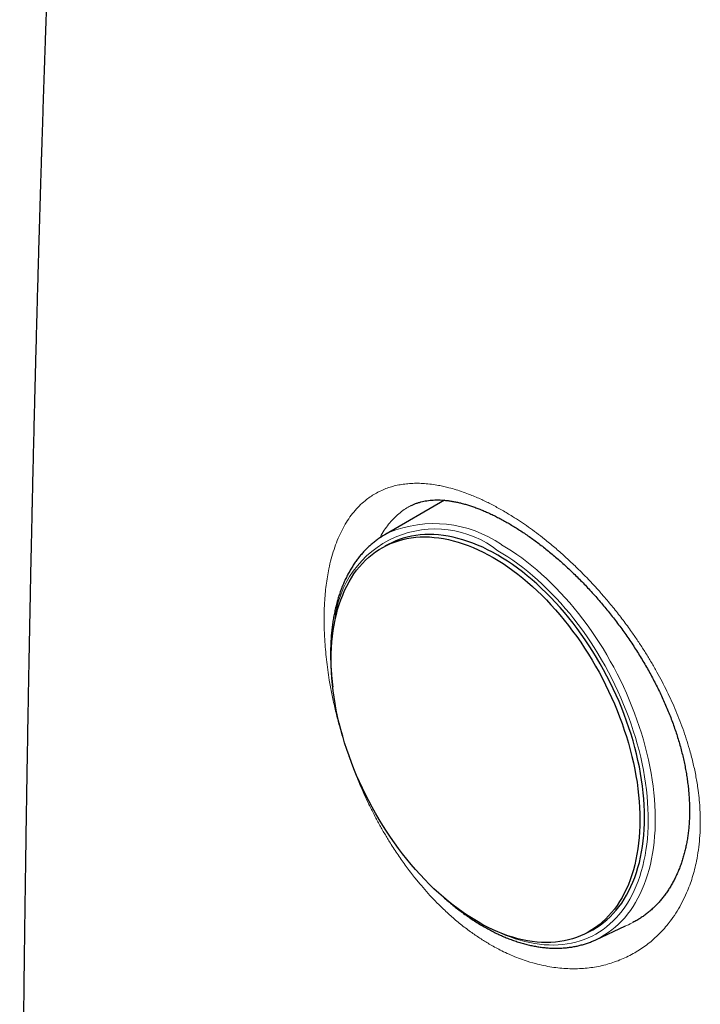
# Model space of a CAD drawing. Header units: millimetres. Extents: x 8 to 594, y 12 to 694.
# Tile 10 of 37: x 511 to 525, y 111 to 130. Entities that reach past the tile are written whole.
import ezdxf

# ---------------------------------------------------------------- set-up
doc = ezdxf.new("R2010")
doc.units = ezdxf.units.MM

msp = doc.modelspace()

# ---------------------------------------------------------------- linework, layer by layer
at = {"color": 7, "linetype": 'Continuous', "lineweight": 30}
for p, q in [((519.846, 120.612), (518.671, 119.933)), ((519.826, 120.601), (519.833, 120.614)), ((518.76, 119.752), (518.669, 119.705)), ((522.645, 112.071), (522.736, 112.118)), ((522.833, 111.942), (523.422, 112.216))]:
    msp.add_line(p, q, dxfattribs=at)
at = {"color": 7, "linetype": 'Continuous', "lineweight": 30, "flags": 128}
for points in [[(520.509, 112.292), (520.41, 112.351), (520.312, 112.414), (520.214, 112.48), (520.117, 112.55), (520.02, 112.623), (519.924, 112.699), (519.828, 112.779), (519.734, 112.863), (519.64, 112.949), (519.548, 113.038), (519.457, 113.131), (519.367, 113.226), (519.278, 113.324), (519.191, 113.425), (519.105, 113.529), (519.021, 113.635), (518.939, 113.743), (518.858, 113.853), (518.779, 113.966), (518.703, 114.081), (518.628, 114.197), (518.555, 114.316), (518.485, 114.436), (518.417, 114.557), (518.351, 114.68), (518.288, 114.804), (518.227, 114.93), (518.169, 115.056), (518.113, 115.183), (518.061, 115.311), (518.01, 115.44), (517.963, 115.569), (517.918, 115.698), (517.876, 115.827), (517.838, 115.957), (517.802, 116.087), (517.769, 116.216), (517.739, 116.345), (517.712, 116.473), (517.688, 116.601), (517.668, 116.728), (517.65, 116.855), (517.636, 116.98), (517.625, 117.104), (517.617, 117.227), (517.612, 117.348), (517.611, 117.468), (517.612, 117.586), (517.617, 117.703), (517.625, 117.817), (517.636, 117.93), (517.651, 118.04), (517.668, 118.148), (517.689, 118.254), (517.713, 118.357), (517.739, 118.458), (517.769, 118.556), (517.802, 118.651), (517.838, 118.743), (517.877, 118.833), (517.919, 118.919), (517.963, 119.002), (518.011, 119.082), (518.061, 119.158), (518.114, 119.231), (518.17, 119.301), (518.228, 119.367), (518.289, 119.429), (518.352, 119.487), (518.418, 119.542), (518.486, 119.593), (518.556, 119.64), (518.629, 119.683), (518.704, 119.722), (518.78, 119.757), (518.859, 119.788), (518.94, 119.815), (519.022, 119.838), (519.106, 119.857), (519.192, 119.871), (519.279, 119.882), (519.368, 119.888), (519.458, 119.89), (519.549, 119.888), (519.642, 119.881), (519.735, 119.871), (519.83, 119.856), (519.925, 119.837), (520.021, 119.814), (520.118, 119.787), (520.216, 119.755), (520.313, 119.72), (520.412, 119.68), (520.51, 119.637), (520.609, 119.59), (520.707, 119.539), (520.806, 119.484), (520.904, 119.425), (521.003, 119.362), (521.1, 119.296), (521.198, 119.227), (521.295, 119.153), (521.391, 119.077), (521.486, 118.997), (521.581, 118.914), (521.674, 118.827), (521.767, 118.738), (521.858, 118.645), (521.948, 118.55), (522.037, 118.452), (522.124, 118.351), (522.21, 118.247), (522.294, 118.141), (522.376, 118.033), (522.457, 117.923), (522.535, 117.81), (522.612, 117.695), (522.687, 117.579), (522.759, 117.46), (522.829, 117.34), (522.898, 117.219), (522.963, 117.096), (523.026, 116.972), (523.087, 116.847), (523.146, 116.72), (523.201, 116.593), (523.254, 116.465), (523.304, 116.337), (523.352, 116.208), (523.396, 116.078), (523.438, 115.949), (523.477, 115.819), (523.513, 115.69), (523.546, 115.56), (523.576, 115.431), (523.602, 115.303), (523.626, 115.175), (523.647, 115.048), (523.664, 114.922), (523.679, 114.796), (523.69, 114.672), (523.698, 114.549), (523.702, 114.428), (523.704, 114.308), (523.702, 114.19), (523.698, 114.073), (523.69, 113.959), (523.678, 113.846), (523.664, 113.736), (523.646, 113.628), (523.626, 113.522), (523.602, 113.419), (523.575, 113.318), (523.545, 113.22), (523.512, 113.125), (523.476, 113.033), (523.438, 112.943), (523.396, 112.857), (523.351, 112.774), (523.304, 112.694), (523.253, 112.618), (523.2, 112.545), (523.145, 112.476), (523.086, 112.41), (523.026, 112.347), (522.962, 112.289), (522.897, 112.234), (522.829, 112.183), (522.758, 112.136), (522.686, 112.093), (522.611, 112.054), (522.534, 112.019), (522.455, 111.988), (522.375, 111.961), (522.293, 111.938), (522.208, 111.919), (522.123, 111.905), (522.035, 111.894), (521.947, 111.888), (521.857, 111.886), (521.765, 111.889), (521.673, 111.895), (521.579, 111.906), (521.485, 111.92), (521.389, 111.939), (521.293, 111.962), (521.196, 111.99), (521.099, 112.021), (521.001, 112.056), (520.903, 112.096), (520.805, 112.139), (520.706, 112.186), (520.607, 112.237), (520.509, 112.292)], [(522.736, 112.118), (522.776, 112.14), (522.849, 112.183), (522.919, 112.23), (522.987, 112.281), (523.053, 112.336), (523.116, 112.395), (523.177, 112.457), (523.235, 112.523), (523.291, 112.592), (523.344, 112.665), (523.394, 112.742), (523.442, 112.821), (523.486, 112.904), (523.528, 112.991), (523.567, 113.08), (523.603, 113.172), (523.636, 113.267), (523.666, 113.365), (523.693, 113.466), (523.716, 113.569), (523.737, 113.675), (523.755, 113.783), (523.769, 113.894), (523.78, 114.006), (523.788, 114.121), (523.793, 114.237), (523.795, 114.355), (523.793, 114.475), (523.788, 114.597), (523.78, 114.719), (523.769, 114.843), (523.755, 114.969), (523.737, 115.095), (523.717, 115.222), (523.693, 115.35), (523.666, 115.479), (523.636, 115.607), (523.604, 115.737), (523.568, 115.866), (523.529, 115.996), (523.487, 116.125), (523.442, 116.255), (523.395, 116.384), (523.345, 116.512), (523.292, 116.64), (523.236, 116.767), (523.178, 116.894), (523.117, 117.019), (523.054, 117.143), (522.988, 117.266), (522.92, 117.388), (522.85, 117.508), (522.777, 117.626), (522.703, 117.743), (522.626, 117.857), (522.547, 117.97), (522.467, 118.08), (522.384, 118.189), (522.3, 118.295), (522.215, 118.398), (522.127, 118.499), (522.039, 118.597), (521.949, 118.692), (521.857, 118.785), (521.765, 118.874), (521.671, 118.961), (521.577, 119.044), (521.481, 119.124), (521.385, 119.201), (521.288, 119.274), (521.191, 119.344), (521.093, 119.41), (520.995, 119.472), (520.897, 119.531), (520.798, 119.586), (520.699, 119.637), (520.601, 119.684), (520.502, 119.728), (520.404, 119.767), (520.306, 119.802), (520.209, 119.834), (520.112, 119.861), (520.016, 119.884), (519.92, 119.903), (519.826, 119.918), (519.732, 119.928), (519.64, 119.935), (519.549, 119.937), (519.459, 119.935), (519.37, 119.929), (519.283, 119.919), (519.197, 119.904), (519.113, 119.885), (519.03, 119.863), (518.95, 119.836), (518.871, 119.805), (518.794, 119.769), (518.76, 119.752)]]:
    msp.add_lwpolyline(points, dxfattribs=at)
at = {"color": 252, "linetype": 'Continuous', "lineweight": 0, "flags": 128}
for points in [[(520.972, 119.736), (521.072, 119.676), (521.173, 119.613), (521.272, 119.545), (521.372, 119.475), (521.471, 119.4), (521.569, 119.322), (521.667, 119.241), (521.763, 119.157), (521.859, 119.07), (521.954, 118.979), (522.047, 118.885), (522.14, 118.789), (522.23, 118.689), (522.32, 118.587), (522.408, 118.483), (522.495, 118.376), (522.579, 118.266), (522.663, 118.154), (522.744, 118.04), (522.823, 117.924), (522.9, 117.806), (522.976, 117.686), (523.049, 117.565), (523.12, 117.441), (523.188, 117.317), (523.254, 117.191), (523.318, 117.064), (523.379, 116.935), (523.438, 116.806), (523.494, 116.676), (523.547, 116.545), (523.598, 116.414), (523.646, 116.282), (523.691, 116.15), (523.733, 116.018), (523.773, 115.886), (523.809, 115.753), (523.843, 115.621), (523.873, 115.49), (523.9, 115.359), (523.925, 115.228), (523.946, 115.098), (523.964, 114.969), (523.979, 114.841), (523.99, 114.714), (523.999, 114.589), (524.004, 114.465), (524.007, 114.342), (524.006, 114.221), (524.002, 114.101), (523.994, 113.984), (523.984, 113.868), (523.97, 113.755), (523.953, 113.644), (523.934, 113.535), (523.911, 113.429), (523.884, 113.325), (523.855, 113.223), (523.823, 113.125), (523.788, 113.029), (523.75, 112.936), (523.709, 112.847), (523.665, 112.76), (523.618, 112.677), (523.569, 112.596), (523.516, 112.52), (523.461, 112.446), (523.404, 112.376), (523.343, 112.31), (523.281, 112.248), (523.215, 112.189), (523.148, 112.134), (523.078, 112.082), (523.006, 112.035), (522.931, 111.991), (522.911, 111.98)], [(520.862, 112.113), (520.944, 112.076), (521.043, 112.034), (521.142, 111.996), (521.24, 111.962), (521.338, 111.932), (521.436, 111.906), (521.532, 111.884), (521.628, 111.867), (521.723, 111.853), (521.817, 111.844), (521.91, 111.838), (522.002, 111.837), (522.092, 111.841), (522.182, 111.848), (522.269, 111.859), (522.355, 111.875), (522.44, 111.895), (522.522, 111.918), (522.603, 111.946), (522.682, 111.978), (522.76, 112.014), (522.835, 112.054), (522.907, 112.098), (522.978, 112.146), (523.047, 112.198), (523.113, 112.253), (523.176, 112.313), (523.238, 112.376), (523.296, 112.442), (523.352, 112.512), (523.406, 112.586), (523.457, 112.663), (523.505, 112.743), (523.55, 112.827), (523.592, 112.913), (523.632, 113.003), (523.668, 113.096), (523.702, 113.192), (523.732, 113.29), (523.76, 113.391), (523.784, 113.495), (523.805, 113.601), (523.824, 113.71), (523.839, 113.821), (523.851, 113.934), (523.86, 114.049), (523.865, 114.166), (523.868, 114.285), (523.867, 114.405), (523.863, 114.527), (523.856, 114.65), (523.846, 114.775), (523.833, 114.901), (523.816, 115.028), (523.796, 115.156), (523.774, 115.285), (523.748, 115.414), (523.719, 115.544), (523.687, 115.674), (523.652, 115.805), (523.615, 115.935), (523.574, 116.066), (523.53, 116.197), (523.484, 116.327), (523.435, 116.457), (523.383, 116.586), (523.328, 116.715), (523.271, 116.843), (523.211, 116.97), (523.149, 117.096), (523.084, 117.22), (523.017, 117.344), (522.947, 117.466), (522.876, 117.586), (522.802, 117.705), (522.726, 117.822), (522.648, 117.937), (522.568, 118.05), (522.486, 118.161), (522.403, 118.27), (522.318, 118.376), (522.231, 118.479), (522.143, 118.581), (522.053, 118.679), (521.962, 118.775), (521.87, 118.868), (521.776, 118.957), (521.682, 119.044), (521.586, 119.128), (521.49, 119.208), (521.393, 119.285), (521.295, 119.358), (521.197, 119.429), (521.098, 119.495), (520.999, 119.558), (520.9, 119.617)]]:
    msp.add_lwpolyline(points, dxfattribs=at)
at = {"color": 252, "linetype": 'Continuous', "lineweight": 0}
for centre, radius, start, end in [((519.641, 117.816), 2.337, 55.2819, 112.499), ((519.665, 118.057), 1.99, 51.6314, 175.3001)]:
    msp.add_arc(centre, radius, start, end, dxfattribs=at)
at = {"color": 7, "linetype": 'Continuous', "lineweight": 30}
for centre, radius, start, end in [((519.497, 118.503), 1.652, 117.0248, 123.0517), ((522.134, 113.44), 1.654, 291.8425, 298.0186)]:
    msp.add_arc(centre, radius, start, end, dxfattribs=at)
for points, knots in [([(523.244, 202.975), (523.241, 202.967), (523.231, 202.938), (523.215, 202.893), (523.198, 202.843), (523.185, 202.804), (523.174, 202.774), (523.165, 202.749), (523.157, 202.724), (523.148, 202.697), (523.137, 202.667), (523.123, 202.627), (523.105, 202.574), (523.083, 202.512), (523.061, 202.448), (523.04, 202.385), (523.019, 202.324), (522.998, 202.265), (522.979, 202.209), (522.961, 202.157), (522.945, 202.111), (522.93, 202.067), (522.914, 202.02), (522.895, 201.964), (522.872, 201.899), (522.848, 201.829), (522.824, 201.759), (522.801, 201.692), (522.778, 201.627), (522.756, 201.562), (522.734, 201.498), (522.714, 201.439), (522.696, 201.388), (522.681, 201.344), (522.667, 201.303), (522.653, 201.262), (522.637, 201.214), (522.618, 201.159), (522.596, 201.095), (522.571, 201.022), (522.543, 200.941), (522.515, 200.858), (522.487, 200.777), (522.46, 200.699), (522.431, 200.612), (522.396, 200.51), (522.355, 200.391), (522.318, 200.28), (522.285, 200.182), (522.258, 200.105), (522.234, 200.034), (522.211, 199.965), (522.188, 199.899), (522.167, 199.835), (522.148, 199.779), (522.131, 199.728), (522.115, 199.682), (522.1, 199.636), (522.083, 199.587), (522.064, 199.53), (522.041, 199.463), (522.014, 199.382), (521.985, 199.295), (521.955, 199.205), (521.926, 199.121), (521.899, 199.038), (521.871, 198.955), (521.843, 198.872), (521.81, 198.775), (521.773, 198.662), (521.73, 198.534), (521.689, 198.411), (521.651, 198.294), (521.613, 198.18), (521.574, 198.063), (521.533, 197.936), (521.494, 197.819), (521.46, 197.715), (521.432, 197.631), (521.407, 197.555), (521.385, 197.485), (521.363, 197.419), (521.342, 197.354), (521.32, 197.287), (521.296, 197.212), (521.266, 197.12), (521.232, 197.016), (521.197, 196.907), (521.164, 196.806), (521.134, 196.712), (521.106, 196.627), (521.082, 196.551), (521.06, 196.482), (521.038, 196.414), (521.013, 196.336), (520.984, 196.246), (520.953, 196.148), (520.922, 196.049), (520.893, 195.957), (520.865, 195.871), (520.839, 195.789), (520.813, 195.707), (520.787, 195.622), (520.756, 195.523), (520.721, 195.413), (520.683, 195.293), (520.646, 195.173), (520.609, 195.054), (520.575, 194.946), (520.547, 194.853), (520.522, 194.774), (520.499, 194.698), (520.475, 194.622), (520.445, 194.522), (520.407, 194.399), (520.364, 194.26), (520.322, 194.122), (520.281, 193.985), (520.239, 193.848), (520.203, 193.727), (520.171, 193.622), (520.142, 193.525), (520.111, 193.422), (520.078, 193.312), (520.045, 193.201), (520.013, 193.092), (519.98, 192.979), (519.946, 192.866), (519.914, 192.757), (519.885, 192.656), (519.856, 192.559), (519.83, 192.469), (519.806, 192.388), (519.784, 192.311), (519.759, 192.227), (519.732, 192.132), (519.703, 192.031), (519.674, 191.93), (519.646, 191.833), (519.62, 191.742), (519.595, 191.655), (519.572, 191.574), (519.55, 191.496), (519.527, 191.417), (519.505, 191.337), (519.481, 191.252), (519.456, 191.164), (519.429, 191.07), (519.401, 190.967), (519.371, 190.862), (519.343, 190.761), (519.318, 190.67), (519.294, 190.586), (519.273, 190.51), (519.254, 190.439), (519.232, 190.359), (519.208, 190.271), (519.181, 190.172), (519.153, 190.073), (519.126, 189.971), (519.096, 189.861), (519.063, 189.739), (519.025, 189.599), (518.986, 189.452), (518.948, 189.31), (518.913, 189.181), (518.882, 189.064), (518.853, 188.952), (518.824, 188.843), (518.795, 188.734), (518.771, 188.642), (518.75, 188.563), (518.732, 188.492), (518.711, 188.412), (518.691, 188.334), (518.672, 188.262), (518.656, 188.2), (518.643, 188.147), (518.631, 188.101), (518.619, 188.055), (518.606, 188.005), (518.591, 187.947), (518.575, 187.884), (518.559, 187.82), (518.528, 187.699), (518.484, 187.527), (518.424, 187.288), (518.364, 187.049), (518.304, 186.805), (518.245, 186.565), (518.199, 186.377), (518.166, 186.242), (518.147, 186.165), (518.129, 186.089), (518.111, 186.013), (518.092, 185.934), (518.071, 185.85), (518.05, 185.762), (518.03, 185.678), (518.011, 185.599), (517.993, 185.523), (517.975, 185.446), (517.956, 185.365), (517.935, 185.278), (517.914, 185.188), (517.894, 185.101), (517.87, 185.001), (517.844, 184.887), (517.812, 184.751), (517.779, 184.609), (517.749, 184.478), (517.723, 184.364), (517.703, 184.274), (517.684, 184.191), (517.665, 184.108), (517.64, 183.999), (517.609, 183.862), (517.575, 183.709), (517.542, 183.564), (517.512, 183.427), (517.481, 183.286), (517.448, 183.136), (517.418, 183.003), (517.394, 182.889), (517.375, 182.802), (517.357, 182.719), (517.339, 182.635), (517.317, 182.536), (517.293, 182.422), (517.265, 182.295), (517.241, 182.179), (517.219, 182.076), (517.199, 181.984), (517.18, 181.894), (517.162, 181.807), (517.143, 181.717), (517.123, 181.622), (517.102, 181.522), (517.081, 181.422), (517.061, 181.326), (517.043, 181.237), (517.024, 181.147), (517.004, 181.048), (516.981, 180.935), (516.956, 180.815), (516.932, 180.695), (516.909, 180.583), (516.889, 180.48), (516.872, 180.398), (516.859, 180.333), (516.848, 180.281), (516.838, 180.226), (516.826, 180.166), (516.812, 180.098), (516.797, 180.021), (516.778, 179.928), (516.757, 179.823), (516.736, 179.712), (516.715, 179.608), (516.694, 179.5), (516.672, 179.389), (516.65, 179.272), (516.628, 179.161), (516.607, 179.052), (516.585, 178.937), (516.561, 178.81), (516.534, 178.667), (516.506, 178.519), (516.477, 178.366), (516.448, 178.21), (516.418, 178.051), (516.391, 177.905), (516.368, 177.778), (516.348, 177.668), (516.328, 177.562), (516.309, 177.456), (516.289, 177.345), (516.267, 177.225), (516.244, 177.098), (516.221, 176.97), (516.199, 176.846), (516.177, 176.726), (516.157, 176.61), (516.137, 176.5), (516.119, 176.398), (516.103, 176.307), (516.088, 176.219), (516.073, 176.133), (516.057, 176.041), (516.04, 175.946), (516.024, 175.849), (516.008, 175.756), (515.991, 175.663), (515.975, 175.566), (515.957, 175.46), (515.938, 175.347), (515.917, 175.228), (515.897, 175.105), (515.876, 174.984), (515.858, 174.873), (515.841, 174.773), (515.826, 174.681), (515.811, 174.591), (515.795, 174.496), (515.778, 174.394), (515.759, 174.28), (515.739, 174.155), (515.717, 174.02), (515.695, 173.883), (515.673, 173.746), (515.652, 173.615), (515.632, 173.492), (515.614, 173.379), (515.597, 173.274), (515.582, 173.177), (515.567, 173.082), (515.552, 172.987), (515.535, 172.882), (515.518, 172.768), (515.499, 172.648), (515.48, 172.527), (515.462, 172.407), (515.443, 172.288), (515.425, 172.17), (515.409, 172.06), (515.393, 171.958), (515.379, 171.862), (515.364, 171.768), (515.35, 171.671), (515.334, 171.567), (515.317, 171.451), (515.296, 171.31), (515.272, 171.151), (515.247, 170.982), (515.226, 170.833), (515.207, 170.705), (515.191, 170.597), (515.177, 170.497), (515.163, 170.4), (515.147, 170.29), (515.128, 170.16), (515.107, 170.011), (515.085, 169.859), (515.064, 169.709), (515.044, 169.563), (515.024, 169.419), (515.004, 169.281), (514.987, 169.152), (514.972, 169.044), (514.959, 168.952), (514.948, 168.869), (514.935, 168.78), (514.922, 168.684), (514.908, 168.582), (514.893, 168.471), (514.877, 168.352), (514.86, 168.224), (514.844, 168.102), (514.829, 167.992), (514.817, 167.897), (514.805, 167.811), (514.794, 167.724), (514.781, 167.631), (514.769, 167.533), (514.755, 167.43), (514.741, 167.323), (514.725, 167.2), (514.707, 167.063), (514.688, 166.915), (514.67, 166.773), (514.654, 166.642), (514.638, 166.523), (514.626, 166.422), (514.615, 166.336), (514.605, 166.26), (514.595, 166.181), (514.585, 166.098), (514.574, 166.007), (514.562, 165.91), (514.549, 165.806), (514.535, 165.696), (514.521, 165.582), (514.507, 165.469), (514.494, 165.359), (514.481, 165.256), (514.469, 165.158), (514.458, 165.066), (514.447, 164.977), (514.438, 164.895), (514.429, 164.82), (514.42, 164.751), (514.412, 164.685), (514.404, 164.617), (514.396, 164.543), (514.386, 164.463), (514.376, 164.376), (514.365, 164.283), (514.352, 164.172), (514.337, 164.043), (514.319, 163.895), (514.301, 163.738), (514.282, 163.575), (514.263, 163.407), (514.246, 163.254), (514.231, 163.12), (514.218, 163.01), (514.207, 162.909), (514.196, 162.817), (514.187, 162.729), (514.176, 162.635), (514.164, 162.528), (514.151, 162.405), (514.136, 162.272), (514.12, 162.13), (514.104, 161.981), (514.089, 161.84), (514.075, 161.711), (514.063, 161.601), (514.052, 161.504), (514.043, 161.414), (514.034, 161.328), (514.023, 161.232), (514.012, 161.125), (513.999, 161.003), (513.985, 160.873), (513.971, 160.737), (513.957, 160.603), (513.944, 160.476), (513.932, 160.359), (513.92, 160.244), (513.907, 160.12), (513.893, 159.983), (513.878, 159.835), (513.863, 159.686), (513.848, 159.536), (513.832, 159.381), (513.816, 159.218), (513.801, 159.063), (513.787, 158.923), (513.775, 158.806), (513.765, 158.701), (513.756, 158.604), (513.747, 158.514), (513.739, 158.429), (513.731, 158.355), (513.725, 158.288), (513.719, 158.223), (513.712, 158.15), (513.704, 158.068), (513.695, 157.98), (513.685, 157.874), (513.674, 157.759), (513.663, 157.639), (513.653, 157.538), (513.645, 157.452), (513.638, 157.373), (513.63, 157.292), (513.622, 157.206), (513.614, 157.112), (513.604, 157.007), (513.592, 156.877), (513.578, 156.728), (513.563, 156.566), (513.55, 156.414), (513.537, 156.271), (513.525, 156.138), (513.514, 156.023), (513.506, 155.925), (513.498, 155.843), (513.492, 155.768), (513.485, 155.698), (513.479, 155.63), (513.473, 155.557), (513.466, 155.475), (513.458, 155.384), (513.449, 155.286), (513.44, 155.182), (513.43, 155.072), (513.42, 154.951), (513.409, 154.826), (513.398, 154.699), (513.388, 154.58), (513.375, 154.432), (513.36, 154.247), (513.341, 154.023), (513.322, 153.796), (513.303, 153.568), (513.284, 153.336), (513.265, 153.108), (513.247, 152.882), (513.23, 152.662), (513.215, 152.478), (513.203, 152.333), (513.195, 152.23), (513.188, 152.133), (513.181, 152.044), (513.175, 151.968), (513.17, 151.903), (513.165, 151.846), (513.16, 151.785), (513.155, 151.718), (513.149, 151.643), (513.143, 151.56), (513.136, 151.472), (513.127, 151.347), (513.115, 151.193), (513.101, 151.013), (513.09, 150.86), (513.08, 150.735), (513.073, 150.639), (513.067, 150.556), (513.061, 150.484), (513.057, 150.418), (513.052, 150.353), (513.046, 150.282), (513.04, 150.196), (513.033, 150.094), (513.024, 149.975), (513.014, 149.845), (513.004, 149.706), (512.994, 149.557), (512.983, 149.41), (512.973, 149.268), (512.963, 149.134), (512.954, 149.001), (512.945, 148.875), (512.937, 148.757), (512.923, 148.555), (512.903, 148.268), (512.877, 147.897), (512.854, 147.559), (512.834, 147.25), (512.815, 146.964), (512.795, 146.668), (512.778, 146.404), (512.764, 146.179), (512.752, 146), (512.743, 145.858), (512.736, 145.751), (512.732, 145.677), (512.727, 145.604), (512.722, 145.529), (512.717, 145.449), (512.712, 145.36), (512.706, 145.263), (512.699, 145.158), (512.692, 145.05), (512.686, 144.943), (512.68, 144.84), (512.674, 144.741), (512.667, 144.63), (512.659, 144.508), (512.651, 144.378), (512.644, 144.258), (512.637, 144.136), (512.63, 144.014), (512.622, 143.891), (512.617, 143.794), (512.612, 143.72), (512.609, 143.662), (512.605, 143.599), (512.601, 143.524), (512.596, 143.434), (512.589, 143.331), (512.583, 143.218), (512.576, 143.1), (512.563, 142.868), (512.549, 142.631), (512.536, 142.389), (512.528, 142.257), (512.521, 142.129), (512.514, 142.01), (512.508, 141.9), (512.503, 141.804), (512.499, 141.721), (512.495, 141.649), (512.491, 141.584), (512.487, 141.519), (512.484, 141.446), (512.479, 141.363), (512.474, 141.27), (512.469, 141.169), (512.463, 141.061), (512.457, 140.95), (512.451, 140.838), (512.445, 140.726), (512.439, 140.614), (512.433, 140.501), (512.427, 140.389), (512.422, 140.282), (512.416, 140.182), (512.412, 140.094), (512.408, 140.017), (512.404, 139.95), (512.401, 139.89), (512.398, 139.829), (512.395, 139.763), (512.391, 139.688), (512.387, 139.606), (512.382, 139.516), (512.377, 139.419), (512.372, 139.314), (512.355, 138.969), (512.337, 138.62), (512.321, 138.271), (512.315, 138.156), (512.31, 138.045), (512.305, 137.941), (512.3, 137.853), (512.297, 137.78), (512.294, 137.722), (512.292, 137.67), (512.29, 137.623), (512.287, 137.564), (512.283, 137.486), (512.278, 137.384), (512.273, 137.268), (512.267, 137.138), (512.26, 136.983), (512.251, 136.805), (512.242, 136.608), (512.233, 136.406), (512.226, 136.233), (512.219, 136.09), (512.214, 135.979), (512.209, 135.866), (512.204, 135.756), (512.2, 135.652), (512.195, 135.554), (512.192, 135.463), (512.188, 135.381), (512.185, 135.312), (512.182, 135.249), (512.179, 135.183), (512.176, 135.105), (512.172, 135.013), (512.168, 134.905), (512.163, 134.787), (512.156, 134.638), (512.149, 134.462), (512.14, 134.259), (512.132, 134.054), (512.123, 133.845), (512.116, 133.666), (512.11, 133.515), (512.105, 133.397), (512.101, 133.284), (512.097, 133.182), (512.093, 133.091), (512.09, 133.013), (512.087, 132.946), (512.085, 132.887), (512.082, 132.82), (512.079, 132.736), (512.075, 132.632), (512.07, 132.514), (512.065, 132.384), (512.059, 132.211), (512.05, 131.997), (512.041, 131.744), (512.031, 131.485), (512.023, 131.269), (512.017, 131.099), (512.013, 130.976), (512.008, 130.852), (512.003, 130.726), (511.999, 130.602), (511.995, 130.481), (511.991, 130.367), (511.987, 130.262), (511.983, 130.165), (511.98, 130.076), (511.978, 129.997), (511.975, 129.926), (511.973, 129.863), (511.971, 129.801), (511.968, 129.733), (511.966, 129.654), (511.963, 129.563), (511.959, 129.461), (511.954, 129.306), (511.947, 129.101), (511.938, 128.848), (511.93, 128.591), (511.922, 128.363), (511.916, 128.165), (511.911, 128), (511.906, 127.842), (511.901, 127.696), (511.897, 127.566), (511.893, 127.452), (511.89, 127.354), (511.888, 127.278), (511.886, 127.22), (511.885, 127.174), (511.883, 127.123), (511.881, 127.057), (511.878, 126.975), (511.875, 126.875), (511.872, 126.761), (511.868, 126.635), (511.864, 126.504), (511.86, 126.35), (511.855, 126.181), (511.849, 125.999), (511.844, 125.827), (511.839, 125.665), (511.835, 125.514), (511.831, 125.375), (511.828, 125.246), (511.824, 125.124), (511.821, 125.007), (511.818, 124.893), (511.814, 124.78), (511.811, 124.67), (511.808, 124.563), (511.806, 124.458), (511.803, 124.356), (511.8, 124.265), (511.798, 124.181), (511.796, 124.1), (511.793, 124.009), (511.791, 123.906), (511.788, 123.794), (511.785, 123.675), (511.781, 123.554), (511.778, 123.434), (511.774, 123.266), (511.768, 123.052), (511.762, 122.798), (511.756, 122.565), (511.751, 122.353), (511.746, 122.161), (511.742, 121.981), (511.738, 121.812), (511.734, 121.655), (511.73, 121.499), (511.727, 121.347), (511.723, 121.199), (511.72, 121.065), (511.717, 120.947), (511.715, 120.856), (511.714, 120.788), (511.713, 120.741), (511.712, 120.698), (511.711, 120.656), (511.71, 120.609), (511.709, 120.551), (511.707, 120.481), (511.705, 120.398), (511.703, 120.303), (511.701, 120.195), (511.698, 120.075), (511.695, 119.943), (511.692, 119.803), (511.689, 119.661), (511.686, 119.522), (511.682, 119.352), (511.678, 119.156), (511.674, 118.935), (511.669, 118.727), (511.666, 118.531), (511.662, 118.346), (511.658, 118.17), (511.655, 117.999), (511.652, 117.845), (511.649, 117.706), (511.647, 117.582), (511.645, 117.455), (511.642, 117.317), (511.639, 117.162), (511.636, 116.99), (511.632, 116.804), (511.629, 116.604), (511.625, 116.389), (511.621, 116.168), (511.617, 115.947), (511.614, 115.735), (511.61, 115.532), (511.607, 115.337), (511.604, 115.135), (511.6, 114.928), (511.597, 114.718), (511.594, 114.523), (511.591, 114.342), (511.588, 114.174), (511.586, 114.017), (511.584, 113.869), (511.582, 113.73), (511.58, 113.598), (511.578, 113.474), (511.576, 113.359), (511.575, 113.247), (511.573, 113.133), (511.571, 113.007), (511.569, 112.866), (511.567, 112.711), (511.565, 112.545), (511.562, 112.367), (511.56, 112.177), (511.557, 111.973), (511.554, 111.755), (511.551, 111.528), (511.548, 111.292), (511.545, 111.023), (511.542, 110.719), (511.538, 110.378), (511.534, 110.025), (511.53, 109.659), (511.525, 109.281), (511.522, 108.963), (511.52, 108.711), (511.518, 108.533), (511.516, 108.364), (511.515, 108.204), (511.513, 108.059), (511.512, 107.927), (511.511, 107.807), (511.51, 107.696), (511.509, 107.592), (511.508, 107.497), (511.508, 107.407), (511.507, 107.29), (511.505, 107.141), (511.504, 106.956), (511.502, 106.766), (511.501, 106.571), (511.499, 106.373), (511.497, 106.166), (511.496, 105.953), (511.494, 105.735), (511.493, 105.497), (511.491, 105.237), (511.489, 104.954), (511.487, 104.667), (511.485, 104.375), (511.484, 104.078), (511.482, 103.778), (511.48, 103.502), (511.479, 103.255), (511.478, 103.043), (511.477, 102.842), (511.476, 102.654), (511.475, 102.479), (511.475, 102.316), (511.474, 102.181), (511.474, 102.073), (511.473, 101.989), (511.473, 101.909), (511.473, 101.826), (511.472, 101.736), (511.472, 101.632), (511.472, 101.518), (511.471, 101.395), (511.471, 101.264), (511.47, 101.121), (511.47, 100.967), (511.469, 100.801), (511.469, 100.617), (511.468, 100.415), (511.468, 100.194), (511.467, 99.959), (511.466, 99.709), (511.466, 99.446), (511.465, 99.168), (511.465, 98.884), (511.465, 98.596), (511.464, 98.303), (511.464, 97.997), (511.464, 97.68), (511.464, 97.459), (511.464, 97.345), (511.464, 97.34)], [0, 0, 0, 0, 0.000214, 0.000846, 0.001301, 0.001673, 0.001961, 0.002177, 0.002405, 0.002664, 0.002954, 0.003273, 0.003837, 0.004462, 0.005077, 0.005674, 0.006264, 0.006835, 0.007382, 0.007878, 0.008318, 0.008703, 0.009132, 0.009671, 0.010319, 0.011003, 0.011666, 0.012309, 0.012933, 0.013536, 0.01417, 0.014737, 0.015229, 0.015647, 0.015993, 0.016379, 0.01683, 0.017348, 0.017953, 0.018651, 0.019418, 0.020256, 0.021011, 0.021745, 0.022465, 0.023482, 0.024615, 0.025855, 0.026628, 0.027369, 0.02804, 0.028641, 0.029318, 0.029914, 0.03044, 0.030897, 0.031339, 0.031743, 0.032198, 0.032729, 0.033355, 0.034076, 0.035003, 0.035817, 0.036588, 0.037364, 0.038144, 0.03892, 0.039691, 0.040876, 0.042066, 0.043286, 0.044327, 0.045332, 0.046454, 0.047602, 0.048873, 0.049728, 0.050507, 0.051203, 0.051844, 0.052447, 0.053039, 0.053646, 0.054322, 0.055127, 0.056197, 0.057205, 0.058141, 0.059012, 0.059802, 0.060512, 0.061105, 0.06171, 0.06241, 0.063246, 0.064207, 0.065123, 0.06597, 0.06676, 0.067489, 0.068249, 0.069027, 0.06983, 0.07096, 0.072067, 0.07315, 0.074262, 0.075346, 0.076115, 0.076822, 0.077508, 0.0782, 0.078933, 0.080244, 0.081577, 0.082738, 0.084045, 0.08532, 0.086494, 0.087366, 0.088212, 0.089133, 0.090197, 0.091215, 0.092172, 0.093184, 0.094302, 0.095275, 0.096165, 0.097045, 0.097947, 0.098603, 0.099275, 0.100036, 0.10091, 0.101848, 0.102799, 0.103665, 0.104508, 0.105284, 0.106019, 0.106724, 0.107416, 0.108157, 0.10892, 0.109716, 0.110558, 0.11149, 0.112521, 0.113404, 0.11425, 0.115009, 0.115685, 0.116324, 0.116939, 0.117843, 0.118728, 0.119626, 0.120547, 0.1215, 0.12261, 0.123879, 0.125306, 0.126596, 0.12775, 0.128796, 0.129789, 0.130783, 0.131777, 0.132737, 0.133283, 0.133928, 0.13467, 0.135443, 0.136054, 0.136628, 0.137111, 0.137502, 0.137894, 0.138347, 0.138873, 0.139465, 0.14005, 0.140614, 0.142736, 0.144725, 0.147103, 0.149236, 0.151347, 0.153615, 0.154332, 0.15503, 0.155712, 0.15638, 0.157082, 0.157851, 0.158684, 0.159459, 0.160153, 0.160824, 0.161513, 0.162238, 0.163032, 0.163883, 0.164681, 0.165398, 0.166576, 0.167797, 0.169076, 0.170454, 0.171357, 0.172171, 0.172884, 0.173617, 0.174419, 0.175853, 0.177331, 0.178582, 0.179799, 0.181067, 0.182403, 0.183847, 0.184716, 0.185494, 0.186214, 0.186972, 0.187774, 0.188906, 0.190091, 0.191211, 0.192069, 0.192903, 0.193715, 0.194507, 0.195293, 0.196165, 0.19708, 0.198008, 0.198884, 0.199703, 0.200446, 0.201339, 0.202379, 0.20353, 0.204625, 0.20565, 0.206573, 0.207418, 0.207889, 0.208362, 0.208837, 0.209372, 0.209994, 0.210702, 0.211479, 0.212538, 0.213564, 0.214512, 0.215376, 0.216497, 0.217551, 0.218551, 0.219536, 0.220524, 0.221697, 0.223021, 0.224416, 0.225756, 0.227179, 0.228684, 0.230121, 0.231156, 0.232158, 0.233131, 0.234079, 0.235054, 0.236161, 0.237363, 0.238532, 0.239662, 0.240763, 0.241835, 0.242843, 0.243761, 0.244626, 0.245363, 0.246158, 0.246996, 0.247871, 0.248779, 0.249642, 0.250424, 0.251338, 0.252301, 0.253333, 0.254437, 0.255592, 0.256702, 0.257754, 0.258648, 0.259461, 0.26026, 0.261132, 0.262076, 0.263061, 0.264271, 0.26551, 0.266774, 0.26805, 0.269269, 0.270401, 0.271437, 0.27237, 0.273304, 0.274119, 0.274976, 0.275933, 0.276995, 0.278133, 0.279244, 0.280318, 0.281453, 0.282536, 0.283559, 0.284496, 0.285351, 0.286209, 0.287094, 0.288028, 0.28909, 0.290286, 0.291928, 0.29349, 0.294966, 0.296034, 0.297039, 0.297957, 0.29881, 0.299717, 0.30101, 0.302397, 0.303858, 0.305206, 0.306564, 0.307908, 0.309186, 0.31039, 0.311485, 0.312198, 0.312949, 0.313773, 0.314669, 0.31562, 0.31659, 0.317756, 0.318947, 0.320121, 0.321172, 0.321998, 0.322751, 0.323553, 0.324419, 0.325338, 0.326294, 0.327289, 0.328315, 0.329705, 0.331111, 0.332437, 0.333653, 0.33476, 0.335755, 0.336459, 0.337147, 0.33788, 0.338656, 0.339484, 0.340411, 0.341349, 0.34238, 0.343475, 0.344535, 0.345552, 0.346526, 0.347415, 0.348275, 0.349107, 0.349889, 0.350573, 0.351219, 0.351794, 0.352423, 0.353113, 0.353863, 0.354673, 0.355544, 0.356465, 0.357766, 0.359149, 0.360616, 0.362147, 0.363728, 0.365309, 0.366443, 0.367473, 0.368397, 0.369254, 0.370069, 0.370848, 0.371897, 0.373052, 0.374309, 0.375635, 0.377024, 0.378477, 0.379613, 0.380639, 0.381551, 0.382353, 0.383148, 0.38398, 0.385033, 0.38617, 0.387395, 0.388706, 0.389989, 0.391165, 0.392257, 0.393301, 0.39439, 0.395741, 0.39715, 0.398555, 0.399948, 0.401366, 0.402906, 0.404545, 0.405749, 0.406844, 0.407829, 0.408726, 0.409571, 0.410366, 0.411113, 0.411648, 0.412261, 0.412952, 0.413722, 0.414571, 0.415439, 0.416697, 0.417825, 0.418822, 0.419538, 0.420277, 0.421038, 0.421829, 0.422709, 0.423692, 0.424778, 0.426387, 0.427909, 0.429344, 0.430691, 0.431949, 0.433108, 0.433946, 0.43472, 0.43543, 0.436075, 0.436681, 0.437365, 0.438141, 0.439007, 0.439935, 0.440919, 0.441958, 0.443053, 0.444325, 0.445521, 0.446642, 0.44769, 0.449733, 0.451875, 0.454034, 0.456172, 0.458348, 0.460609, 0.462669, 0.464758, 0.466872, 0.467876, 0.468873, 0.469798, 0.470643, 0.471406, 0.471956, 0.472469, 0.473038, 0.473677, 0.474388, 0.47517, 0.476023, 0.47691, 0.478706, 0.480416, 0.48204, 0.483061, 0.48397, 0.484764, 0.485441, 0.486016, 0.486623, 0.487298, 0.488041, 0.489067, 0.490201, 0.491439, 0.492766, 0.494182, 0.495688, 0.496934, 0.498235, 0.49952, 0.500721, 0.50184, 0.502881, 0.506488, 0.510008, 0.513484, 0.516138, 0.518853, 0.52167, 0.524608, 0.526385, 0.528103, 0.529723, 0.530452, 0.531159, 0.531844, 0.532535, 0.533298, 0.534148, 0.535077, 0.536083, 0.537141, 0.538165, 0.539149, 0.540094, 0.540999, 0.54234, 0.543582, 0.544724, 0.545775, 0.547069, 0.54824, 0.549288, 0.549848, 0.550366, 0.550951, 0.551664, 0.55252, 0.55351, 0.554625, 0.555765, 0.556898, 0.561281, 0.562564, 0.563838, 0.565082, 0.56623, 0.567276, 0.568221, 0.568989, 0.569672, 0.570271, 0.570853, 0.571549, 0.572363, 0.573238, 0.574218, 0.575279, 0.576346, 0.577416, 0.578488, 0.579564, 0.580642, 0.581723, 0.582786, 0.583734, 0.584578, 0.585318, 0.585955, 0.586498, 0.587059, 0.587697, 0.588413, 0.589207, 0.590063, 0.590995, 0.592003, 0.593085, 0.600931, 0.60204, 0.603147, 0.604243, 0.605249, 0.606148, 0.606778, 0.60734, 0.607835, 0.608263, 0.608685, 0.609538, 0.610522, 0.611637, 0.612883, 0.614261, 0.616113, 0.618011, 0.619953, 0.62194, 0.622998, 0.624069, 0.625152, 0.62624, 0.627251, 0.628161, 0.629083, 0.629868, 0.630515, 0.631077, 0.631706, 0.63241, 0.633336, 0.634369, 0.635507, 0.636752, 0.638667, 0.640617, 0.642597, 0.644604, 0.646641, 0.647794, 0.648956, 0.650059, 0.651048, 0.651924, 0.652674, 0.653314, 0.653847, 0.654389, 0.655268, 0.656272, 0.657402, 0.658659, 0.660041, 0.662415, 0.664856, 0.66736, 0.669927, 0.6711, 0.672286, 0.673485, 0.674697, 0.675922, 0.677102, 0.678201, 0.679218, 0.680153, 0.681006, 0.681777, 0.682465, 0.68307, 0.683603, 0.684258, 0.685025, 0.685903, 0.686893, 0.687996, 0.690395, 0.692837, 0.69532, 0.697846, 0.699456, 0.701081, 0.70263, 0.704044, 0.705322, 0.706392, 0.707342, 0.708172, 0.708605, 0.709018, 0.709513, 0.710104, 0.710932, 0.711897, 0.712999, 0.714238, 0.715552, 0.716826, 0.718692, 0.720459, 0.722127, 0.723695, 0.725163, 0.726506, 0.727753, 0.72891, 0.730033, 0.731153, 0.732246, 0.733312, 0.734351, 0.735364, 0.736349, 0.737333, 0.738008, 0.738789, 0.739677, 0.740672, 0.741774, 0.742953, 0.744136, 0.745295, 0.74643, 0.749038, 0.751511, 0.753848, 0.755818, 0.757679, 0.759428, 0.761066, 0.762593, 0.764017, 0.765597, 0.767034, 0.768329, 0.769481, 0.770488, 0.770991, 0.771448, 0.771859, 0.77223, 0.772671, 0.773233, 0.773918, 0.774722, 0.775648, 0.776695, 0.777866, 0.779158, 0.780544, 0.781937, 0.783294, 0.784614, 0.786878, 0.789024, 0.79105, 0.792955, 0.79474, 0.796446, 0.798105, 0.799716, 0.800949, 0.802151, 0.803349, 0.80465, 0.806187, 0.807861, 0.809673, 0.811624, 0.813714, 0.815944, 0.818093, 0.82016, 0.822142, 0.824039, 0.82585, 0.828037, 0.830083, 0.831987, 0.83375, 0.835371, 0.836892, 0.838335, 0.839699, 0.840984, 0.842189, 0.843314, 0.844366, 0.845464, 0.846649, 0.848056, 0.84957, 0.851192, 0.852922, 0.854761, 0.856772, 0.858899, 0.86113, 0.86343, 0.8658, 0.869007, 0.872335, 0.875783, 0.879352, 0.883044, 0.886861, 0.888686, 0.890431, 0.892082, 0.893639, 0.895101, 0.896348, 0.897515, 0.898604, 0.899613, 0.900542, 0.901399, 0.902267, 0.903954, 0.905765, 0.907703, 0.909539, 0.911475, 0.913513, 0.915611, 0.917739, 0.919897, 0.922614, 0.925378, 0.928189, 0.931047, 0.933952, 0.936906, 0.939862, 0.942063, 0.944145, 0.946106, 0.947947, 0.949666, 0.951264, 0.952739, 0.953614, 0.954439, 0.955214, 0.955977, 0.956861, 0.957878, 0.959029, 0.960202, 0.961488, 0.962887, 0.9644, 0.966027, 0.967768, 0.969799, 0.971967, 0.974273, 0.976719, 0.979303, 0.982029, 0.984896, 0.987648, 0.990521, 0.993515, 0.996631, 0.999869, 1, 1, 1, 1]), ([(519.177, 120.501), (519.187, 120.506), (519.215, 120.521), (519.263, 120.542), (519.322, 120.563), (519.38, 120.58), (519.439, 120.594), (519.498, 120.605), (519.561, 120.613), (519.626, 120.618), (519.692, 120.62), (519.76, 120.619), (519.829, 120.615), (519.899, 120.608), (519.972, 120.598), (520.045, 120.585), (520.121, 120.569), (520.199, 120.55), (520.279, 120.528), (520.36, 120.503), (520.442, 120.474), (520.526, 120.443), (520.61, 120.409), (520.697, 120.372), (520.785, 120.331), (520.874, 120.287), (520.964, 120.24), (521.054, 120.191), (521.145, 120.138), (521.237, 120.083), (521.33, 120.024), (521.424, 119.962), (521.518, 119.898), (521.613, 119.83), (521.708, 119.76), (521.803, 119.686), (521.898, 119.611), (521.993, 119.532), (522.088, 119.45), (522.184, 119.366), (522.278, 119.28), (522.372, 119.191), (522.465, 119.1), (522.558, 119.007), (522.65, 118.911), (522.741, 118.813), (522.831, 118.713), (522.921, 118.61), (523.009, 118.506), (523.096, 118.4), (523.181, 118.293), (523.264, 118.184), (523.346, 118.074), (523.426, 117.962), (523.505, 117.848), (523.582, 117.733), (523.656, 117.617), (523.729, 117.5), (523.8, 117.381), (523.868, 117.262), (523.934, 117.142), (523.998, 117.022), (524.058, 116.902), (524.117, 116.781), (524.172, 116.66), (524.226, 116.539), (524.276, 116.417), (524.324, 116.295), (524.369, 116.173), (524.41, 116.052), (524.449, 115.931), (524.486, 115.81), (524.519, 115.689), (524.549, 115.568), (524.577, 115.449), (524.6, 115.332), (524.621, 115.216), (524.639, 115.1), (524.654, 114.985), (524.666, 114.871), (524.675, 114.758), (524.681, 114.646), (524.684, 114.536), (524.683, 114.427), (524.68, 114.32), (524.674, 114.214), (524.664, 114.109), (524.652, 114.007), (524.636, 113.907), (524.619, 113.81), (524.598, 113.715), (524.574, 113.621), (524.547, 113.529), (524.517, 113.438), (524.484, 113.349), (524.448, 113.263), (524.409, 113.178), (524.368, 113.097), (524.324, 113.018), (524.278, 112.942), (524.229, 112.869), (524.178, 112.8), (524.125, 112.733), (524.069, 112.669), (524.01, 112.607), (523.948, 112.548), (523.883, 112.492), (523.817, 112.439), (523.749, 112.39), (523.679, 112.344), (523.618, 112.308), (523.58, 112.289), (523.567, 112.282)], [0, 0, 0, 0, 0.005836, 0.016729, 0.027517, 0.038135, 0.04725, 0.05682, 0.066693, 0.076299, 0.085683, 0.094897, 0.103984, 0.113089, 0.121885, 0.130735, 0.139621, 0.148527, 0.157434, 0.166316, 0.175143, 0.183805, 0.192556, 0.201374, 0.210238, 0.219125, 0.228011, 0.236886, 0.245512, 0.254434, 0.263347, 0.272263, 0.281193, 0.290147, 0.299126, 0.308086, 0.317048, 0.326075, 0.335144, 0.344227, 0.353293, 0.362333, 0.371318, 0.380439, 0.389551, 0.398667, 0.407795, 0.416948, 0.426112, 0.43526, 0.444385, 0.453501, 0.462618, 0.471745, 0.480889, 0.490062, 0.499195, 0.508352, 0.517533, 0.526712, 0.535859, 0.544952, 0.553981, 0.563084, 0.572148, 0.581197, 0.590242, 0.599295, 0.608366, 0.617456, 0.626327, 0.635395, 0.64447, 0.653511, 0.662485, 0.671362, 0.680156, 0.689116, 0.698049, 0.706981, 0.715923, 0.724889, 0.733892, 0.742709, 0.751689, 0.760687, 0.769695, 0.778698, 0.787683, 0.796639, 0.805359, 0.814434, 0.82357, 0.832762, 0.842003, 0.851287, 0.860606, 0.869954, 0.879324, 0.888709, 0.898106, 0.907507, 0.916908, 0.926338, 0.936049, 0.945828, 0.95564, 0.965455, 0.975232, 0.984963, 0.994791, 1, 1, 1, 1]), ([(518.594, 119.886), (518.591, 119.884), (518.565, 119.868), (518.518, 119.834), (518.451, 119.783), (518.386, 119.729), (518.324, 119.671), (518.264, 119.61), (518.206, 119.545), (518.151, 119.477), (518.097, 119.407), (518.047, 119.333), (517.999, 119.255), (517.953, 119.175), (517.91, 119.092), (517.87, 119.007), (517.832, 118.918), (517.797, 118.827), (517.765, 118.733), (517.735, 118.637), (517.709, 118.538), (517.685, 118.437), (517.664, 118.334), (517.646, 118.228), (517.631, 118.121), (517.618, 118.012), (517.609, 117.901), (517.603, 117.788), (517.599, 117.673), (517.598, 117.557), (517.601, 117.44), (517.606, 117.321), (517.614, 117.201), (517.625, 117.081), (517.635, 116.991), (517.641, 116.941), (517.643, 116.932)], [0, 0, 0, 0, 0.002989, 0.033503, 0.064033, 0.094585, 0.125166, 0.155781, 0.186436, 0.217133, 0.247874, 0.278659, 0.309489, 0.340361, 0.371273, 0.402222, 0.433205, 0.464218, 0.495258, 0.52632, 0.557402, 0.5885, 0.619611, 0.650731, 0.681859, 0.712992, 0.744129, 0.775267, 0.806406, 0.837543, 0.868679, 0.899811, 0.930941, 0.962067, 0.993189, 1, 1, 1, 1]), ([(519.794, 112.811), (519.813, 112.794), (519.862, 112.749), (519.943, 112.679), (520.036, 112.603), (520.13, 112.529), (520.225, 112.458), (520.32, 112.391), (520.416, 112.326), (520.512, 112.265), (520.608, 112.208), (520.705, 112.153), (520.801, 112.103), (520.898, 112.055), (520.995, 112.011), (521.092, 111.971), (521.188, 111.935), (521.284, 111.902), (521.38, 111.872), (521.475, 111.847), (521.57, 111.825), (521.664, 111.807), (521.757, 111.793), (521.85, 111.783), (521.941, 111.776), (522.032, 111.774), (522.121, 111.775), (522.209, 111.78), (522.296, 111.788), (522.382, 111.801), (522.466, 111.817), (522.548, 111.837), (522.629, 111.861), (522.695, 111.884), (522.733, 111.899), (522.746, 111.904)], [0, 0, 0, 0, 0.019362, 0.050639, 0.08192, 0.113206, 0.144497, 0.175791, 0.207089, 0.23839, 0.269693, 0.300998, 0.332302, 0.363604, 0.394902, 0.426195, 0.457479, 0.488753, 0.520012, 0.551254, 0.582475, 0.613671, 0.644838, 0.675973, 0.707072, 0.738131, 0.769148, 0.80012, 0.831047, 0.861927, 0.892763, 0.923556, 0.954311, 0.985031, 1, 1, 1, 1])]:
    msp.add_open_spline(points, degree=3, knots=knots, dxfattribs=at)
at = {"color": 252, "linetype": 'Continuous', "lineweight": 0}
for points, knots in [([(520.754, 111.843), (520.692, 111.88), (520.568, 111.954), (520.379, 112.084), (520.187, 112.228), (519.994, 112.39), (519.819, 112.551), (519.663, 112.706), (519.525, 112.853), (519.39, 113.008), (519.244, 113.184), (519.091, 113.386), (518.931, 113.612), (518.79, 113.829), (518.666, 114.033), (518.559, 114.221), (518.455, 114.415), (518.357, 114.61), (518.264, 114.807), (518.177, 115.005), (518.094, 115.206), (518.016, 115.409), (517.942, 115.617), (517.872, 115.826), (517.808, 116.037), (517.743, 116.27), (517.681, 116.523), (517.622, 116.795), (517.577, 117.043), (517.542, 117.269), (517.517, 117.471), (517.497, 117.671), (517.481, 117.887), (517.471, 118.118), (517.471, 118.36), (517.479, 118.576), (517.493, 118.768), (517.511, 118.937), (517.535, 119.101), (517.567, 119.276), (517.61, 119.458), (517.666, 119.645), (517.73, 119.822), (517.804, 119.988), (517.888, 120.143), (517.981, 120.285), (518.081, 120.413), (518.191, 120.528), (518.299, 120.622), (518.403, 120.697), (518.503, 120.757), (518.607, 120.809), (518.716, 120.853), (518.828, 120.889), (518.944, 120.916), (519.064, 120.935), (519.189, 120.946), (519.318, 120.949), (519.452, 120.944), (519.59, 120.93), (519.717, 120.91), (519.833, 120.886), (519.947, 120.859), (520.074, 120.823), (520.216, 120.776), (520.348, 120.726), (520.47, 120.676), (520.61, 120.613), (520.782, 120.529), (520.985, 120.418), (521.173, 120.305), (521.346, 120.193), (521.503, 120.085), (521.661, 119.97), (521.834, 119.836), (522.023, 119.681), (522.225, 119.504), (522.408, 119.333), (522.574, 119.169), (522.722, 119.016), (522.868, 118.858), (523.026, 118.678), (523.195, 118.475), (523.372, 118.249), (523.528, 118.034), (523.666, 117.834), (523.787, 117.65), (523.903, 117.462), (524.013, 117.273), (524.117, 117.083), (524.215, 116.892), (524.308, 116.7), (524.395, 116.505), (524.476, 116.307), (524.552, 116.107), (524.62, 115.906), (524.688, 115.685), (524.751, 115.446), (524.807, 115.189), (524.846, 114.954), (524.872, 114.742), (524.888, 114.551), (524.896, 114.362), (524.896, 114.158), (524.885, 113.941), (524.86, 113.713), (524.826, 113.51), (524.784, 113.329), (524.739, 113.17), (524.687, 113.015), (524.621, 112.851), (524.539, 112.679), (524.44, 112.503), (524.337, 112.352), (524.236, 112.222), (524.138, 112.11), (524.035, 112.006), (523.926, 111.909), (523.812, 111.82), (523.694, 111.739), (523.571, 111.665), (523.443, 111.599), (523.309, 111.54), (523.171, 111.49), (523.029, 111.448), (522.884, 111.414), (522.737, 111.39), (522.589, 111.375), (522.437, 111.368), (522.283, 111.37), (522.126, 111.381), (521.967, 111.401), (521.806, 111.43), (521.624, 111.473), (521.446, 111.527), (521.273, 111.591), (521.124, 111.653), (520.988, 111.717), (520.865, 111.781), (520.791, 111.822), (520.754, 111.843)], [0, 0, 0, 0, 0.008049, 0.016098, 0.024906, 0.03372, 0.042527, 0.049254, 0.055984, 0.062711, 0.06951, 0.078313, 0.087123, 0.095926, 0.10265, 0.109377, 0.116101, 0.122897, 0.129496, 0.136097, 0.142695, 0.149399, 0.156103, 0.162905, 0.169707, 0.176541, 0.185339, 0.194144, 0.202943, 0.209673, 0.216407, 0.223138, 0.229947, 0.238635, 0.247329, 0.256016, 0.262662, 0.26931, 0.275955, 0.282677, 0.291348, 0.300027, 0.308698, 0.317558, 0.326426, 0.335286, 0.344094, 0.35291, 0.361718, 0.368449, 0.375183, 0.381913, 0.388717, 0.395392, 0.40207, 0.408745, 0.415527, 0.422308, 0.429188, 0.436067, 0.442978, 0.4478, 0.452622, 0.45911, 0.4656, 0.472087, 0.476999, 0.481911, 0.490707, 0.499509, 0.508304, 0.515024, 0.521746, 0.528466, 0.535258, 0.544032, 0.552812, 0.561586, 0.568288, 0.574992, 0.581693, 0.588466, 0.597268, 0.606077, 0.614879, 0.621603, 0.62833, 0.635054, 0.64185, 0.648464, 0.655082, 0.661696, 0.668418, 0.67514, 0.681961, 0.688782, 0.695636, 0.704439, 0.713249, 0.722052, 0.728787, 0.735526, 0.742261, 0.749075, 0.757762, 0.766455, 0.775142, 0.781786, 0.788433, 0.795077, 0.801797, 0.810485, 0.819181, 0.827869, 0.83451, 0.841153, 0.847794, 0.854507, 0.861092, 0.867679, 0.874264, 0.880952, 0.887641, 0.894425, 0.901209, 0.908023, 0.914685, 0.921349, 0.928011, 0.934778, 0.941545, 0.94841, 0.955274, 0.96217, 0.971545, 0.977849, 0.984156, 0.99046, 0.99523, 1, 1, 1, 1]), ([(519.177, 120.5), (519.144, 120.483), (519.073, 120.444), (518.969, 120.369), (518.864, 120.276), (518.766, 120.171), (518.678, 120.053), (518.613, 119.953), (518.58, 119.888), (518.57, 119.87)], [0, 0, 0, 0, 0.131338, 0.290024, 0.453213, 0.616532, 0.77972, 0.936631, 1, 1, 1, 1]), ([(523.365, 112.19), (523.415, 112.21), (523.484, 112.238), (523.549, 112.273), (523.566, 112.283)], [0, 0, 0, 0, 0.731072, 1, 1, 1, 1])]:
    msp.add_open_spline(points, degree=3, knots=knots, dxfattribs=at)

doc.saveas('drawing.dxf')
